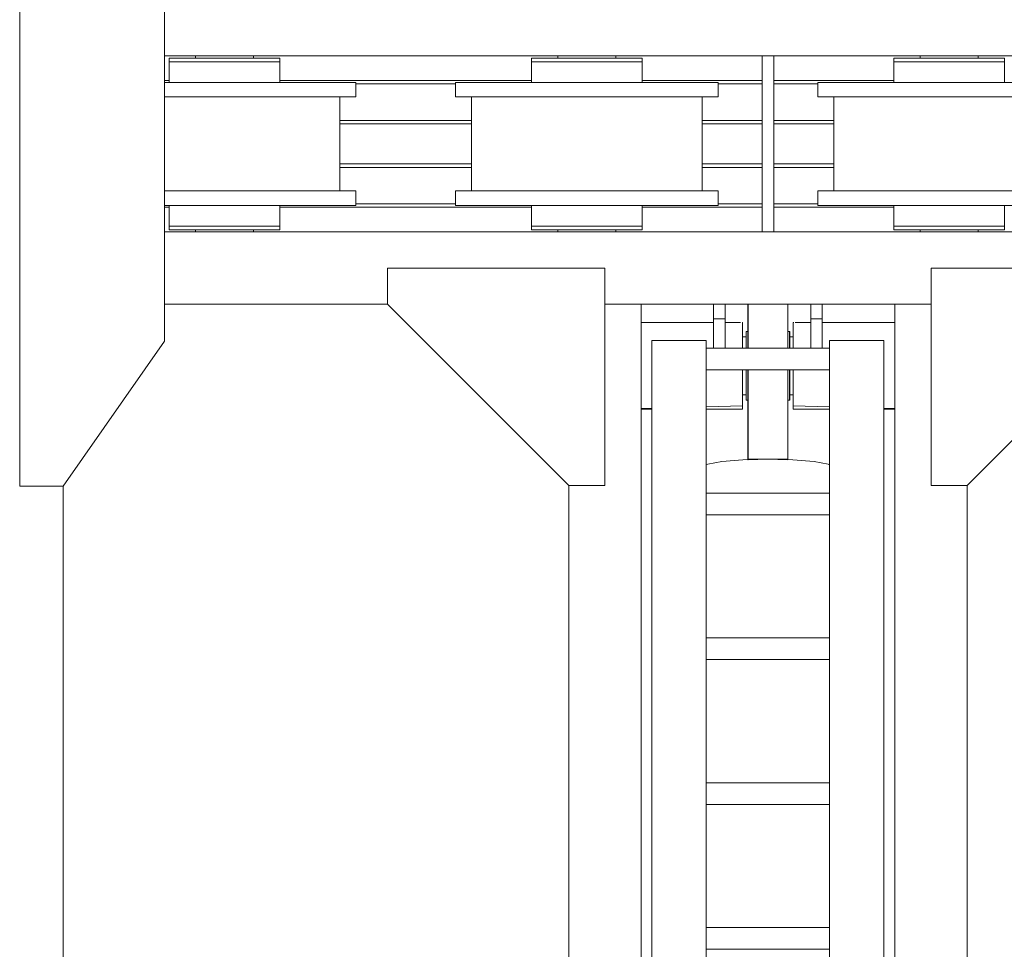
# Model space of a CAD drawing. Header units: millimetres. Extents: x 53746 to 116821, y -810352 to -765802.
# Tile 235 of 256: x 89131 to 90490, y -784573 to -783289. Entities that reach past the tile are written whole.
import ezdxf

# ---------------------------------------------------------------- set-up
doc = ezdxf.new("R2010")
doc.units = ezdxf.units.MM
doc.header["$MEASUREMENT"] = 0
for name, color, linetype, lineweight in [('Main Cradle', 7, 'Continuous', 0), ('Main Cradle Hydraulic Arm Support', 7, 'Continuous', 0), ('Main Cradle Rails', 7, 'Continuous', 0)]:
    doc.layers.add(name, color=color, linetype=linetype, lineweight=lineweight)

# ---------------------------------------------------------------- blocks, each defined once
blk = doc.blocks.new('*U92')
at = {"layer": 'Main Cradle', "color": 7, "linetype": 'Continuous', "lineweight": 0}
for p, q in [((-74.9, 1122.6), (-174.9, 1122.6)), ((59.1, 1122.6), (-58.9, 1122.6)), ((175.1, 1122.6), (75.1, 1122.6))]:
    blk.add_line(p, q, dxfattribs=at)
at = {"layer": 'Main Cradle Hydraulic Arm Support', "color": 7, "linetype": 'Continuous', "lineweight": 0}
for p, q in [((-174.9, -1172.6), (-174.9, 1122.6)), ((-74.9, 1102.6), (-74.9, 1122.6)), ((-58.9, 1122.6), (-74.9, 1122.6)), ((-58.9, 1122.6), (-58.9, 1102.6)), ((59.1, 1122.6), (59.1, 1102.6)), ((59.1, 1122.6), (75.1, 1122.6)), ((75.1, 1102.6), (75.1, 1122.6)), ((175.1, -1172.6), (175.1, 1122.6)), ((-74.9, 1061.9), (-74.9, 1102.6)), ((-74.9, 1102.6), (-58.9, 1102.6)), ((-58.9, 1102.6), (-58.9, 1061.9)), ((75.1, 1102.6), (59.1, 1102.6)), ((59.1, 1102.6), (59.1, 1061.9)), ((75.1, 1061.9), (75.1, 1102.6)), ((-74.9, 1097.6), (-174.9, 1097.6)), ((-37.7, 1097.6), (-58.9, 1097.6)), ((-35, 1097.6), (-35.5, 1097.6)), ((-35, 1097.6), (-35, 1093.1)), ((35, 1093.1), (35, 1097.6)), ((35, 1097.6), (35.9, 1097.6)), ((45.8, 1097.6), (59.1, 1097.6)), ((75.1, 1097.6), (175.1, 1097.6)), ((-30, 1077.6), (-35, 1077.6)), ((-35, 1077.6), (-30, 1077.6)), ((-27.5, 1085), (-30, 1085)), ((30, 1085), (27.5, 1085)), ((35, 1077.6), (30, 1077.6)), ((30, 1077.6), (35, 1077.6)), ((30, 1077.6), (35, 1077.6)), ((-160, -927.7), (-160, 1072.6)), ((-85, -927.7), (-85, 1072.6)), ((85.1, 1031.9), (85.1, 1061.9)), ((160.1, -927.7), (160.1, 1072.6)), ((85.1, 1031.9), (-85, 1031.9)), ((85.1, 1031.9), (85.1, -927.7)), ((-35, 997.7), (-30, 997.7)), ((-30, 997.7), (-35, 997.7)), ((-30, 997.7), (-35, 997.7)), ((-35, 997.7), (-30, 997.7)), ((-35, 997.6), (-30, 997.6)), ((30, 997.7), (35, 997.7)), ((35, 997.7), (30, 997.7)), ((30, 997.7), (35, 997.7)), ((30, 997.6), (35, 997.6)), ((-160, 979), (-174.9, 978.6)), ((-160, 982.2), (-160, 982.2)), ((-27.5, 990.3), (-30, 990.3)), ((30, 990.3), (27.5, 990.3)), ((160.1, 982.2), (160.1, 982.2)), ((-174.9, 977.6), (-160, 977.6)), ((85.1, 977.6), (37.6, 977.6)), ((175.1, 977.6), (160.1, 977.6)), ((27.5, 908.6), (-27.5, 908.6)), ((83.2, 901.9), (85.1, 900.7)), ((-274.9, 872.6), (-274.9, -28)), ((275.1, 872.6), (275.1, -28)), ((85.1, 861.9), (-85, 861.9)), ((-85, 831.9), (85.1, 831.9)), ((-85, 661.9), (85.1, 661.9)), ((85.1, 631.9), (-85, 631.9)), ((-85, 461.9), (85.1, 461.9)), ((85.1, 431.9), (-85, 431.9)), ((-85, 261.9), (85.1, 261.9)), ((85.1, 231.9), (-85, 231.9))]:
    blk.add_line(p, q, dxfattribs=at)
at = {"layer": 'Main Cradle Hydraulic Arm Support', "color": 7, "linetype": 'Continuous', "lineweight": 0, "flags": 128}
for points in [[(-524.9, 1172.6), (-224.9, 1172.6), (-224.9, 872.6), (-274.9, 872.6), (-524.9, 1122.6), (-524.9, 1172.6)], [(427.5, 1172.6), (225.1, 1172.6), (225.1, 872.6), (275.1, 872.6), (427.5, 1025.1)], [(-27.5, 1122.6), (-27.5, 1108.5), (-27.5, 1081.9), (-27.5, 1061.9)], [(27.5, 1122.6), (27.5, 1108.5), (27.5, 1081.9), (27.5, 1061.9)], [(-35, 1093.1), (-35, 1080.1), (-35, 1061.9)], [(35, 1061.9), (35, 1080.1), (35, 1093.1)], [(75.1, 1097.6), (75.1, 1097.6), (75.1, 1097.6)], [(-30, 1061.9), (-30, 1062.9), (-30, 1076.6), (-30, 1084.4), (-30, 1085), (-30, 1085)], [(30, 1061.9), (30, 1062.9), (30, 1076.6), (30, 1084.4), (30, 1085), (30, 1085)], [(-35, 1031.9), (-35, 1014.7), (-35, 995.2), (-35, 982.2), (-85, 980.9)], [(-30, 990.3), (-30, 996.8), (-30, 1009.6), (-30, 1026.6), (-30, 1031.9)], [(-27.5, 1031.9), (-27.5, 908.6), (-27.5, 908)], [(27.5, 1031.9), (27.5, 908.6), (27.5, 908)], [(30, 990.3), (30, 996.8), (30, 1009.6), (30, 1026.6), (30, 1031.9)], [(35.6, 977.6), (35, 977.6), (35, 982.2), (35, 995.2), (35, 1014.7), (35, 1031.9)], [(-85, 977.6), (-35, 977.6), (-35, 982.2), (-85, 980.9)], [(83.2, 901.9), (63.7, 905.4), (34.5, 907.8), (0, 908.6), (-34.4, 907.8), (-63.6, 905.4), (-83.1, 901.9), (-85, 900.7)], [(-27.5, 908), (0, 908.6), (27.5, 908)]]:
    blk.add_lwpolyline(points, dxfattribs=at)
blk = doc.blocks.new('*U57')
at = {"layer": 'Main Cradle', "color": 7, "linetype": 'Continuous', "lineweight": 0}
for p, q in [((4048.3, 4737.7), (4872.9, 4737.7)), ((4090.9, 4734.7), (4090.9, 4737.7)), ((4170.9, 4737.7), (4170.9, 4734.7)), ((4184.7, 4734.7), (4201.3, 4734.7)), ((4201.3, 4734.7), (4207.1, 4734.7)), ((4590.9, 4734.7), (4590.9, 4737.7)), ((4670.9, 4737.7), (4670.9, 4734.7)), ((4684.7, 4734.7), (4701.3, 4734.7)), ((4701.3, 4734.7), (4707.1, 4734.7)), ((4872.9, 4569.1), (4872.9, 4737.7)), ((4888.9, 4737.7), (5713.5, 4737.7)), ((5090.9, 4734.7), (5090.9, 4737.7)), ((5170.9, 4737.7), (5170.9, 4734.7)), ((5184.7, 4734.7), (5201.3, 4734.7)), ((5201.3, 4734.7), (5207.1, 4734.7)), ((4130.9, 4701.2), (4061.5, 4701.2)), ((4200.2, 4701.2), (4130.9, 4701.2)), ((4630.9, 4701.2), (4561.5, 4701.2)), ((4700.2, 4701.2), (4630.9, 4701.2)), ((5130.9, 4701.2), (5061.5, 4701.2)), ((5200.2, 4701.2), (5130.9, 4701.2)), ((4289.9, 4681.2), (4289.9, 4569.1)), ((4312.1, 4681.2), (4298.3, 4681.2)), ((4471.9, 4569.1), (4471.9, 4681.2)), ((4789.9, 4681.2), (4789.9, 4569.1)), ((4812.1, 4681.2), (4798.3, 4681.2)), ((4971.9, 4569.1), (4971.9, 4681.2)), ((4289.9, 4569.1), (4289.9, 4551.2)), ((4471.9, 4551.2), (4471.9, 4569.1)), ((4789.9, 4569.1), (4789.9, 4551.2)), ((4872.9, 4494.7), (4872.9, 4569.1)), ((4888.9, 4569.1), (4888.9, 4494.7)), ((4971.9, 4551.2), (4971.9, 4569.1)), ((4191.7, 4551.2), (4130.9, 4551.2)), ((4200.2, 4551.2), (4191.7, 4551.2)), ((4691.7, 4551.2), (4630.9, 4551.2)), ((4700.2, 4551.2), (4691.7, 4551.2)), ((5191.7, 4551.2), (5130.9, 4551.2)), ((5200.2, 4551.2), (5191.7, 4551.2)), ((4201.3, 4531.2), (4207.1, 4531.2)), ((4312.1, 4531.2), (4298.3, 4531.2)), ((4701.3, 4531.2), (4707.1, 4531.2)), ((4812.1, 4531.2), (4798.3, 4531.2)), ((5201.3, 4531.2), (5207.1, 4531.2)), ((4090.9, 4494.7), (4090.9, 4497.7)), ((4093.4, 4497.7), (4093.9, 4497.7)), ((4101.7, 4502.7), (4130.9, 4502.7)), ((4159.1, 4497.7), (4159.2, 4497.7)), ((4159.2, 4497.7), (4159.4, 4497.7)), ((4159.4, 4497.7), (4160, 4497.7)), ((4160, 4497.7), (4166.3, 4497.7)), ((4166.3, 4497.7), (4167.8, 4497.7)), ((4167.8, 4497.7), (4170.9, 4497.7)), ((4170.9, 4497.7), (4170.9, 4494.7)), ((4184.7, 4502.7), (4201.3, 4502.7)), ((4201.3, 4502.7), (4207.1, 4502.7)), ((4590.9, 4494.7), (4590.9, 4497.7)), ((4601.7, 4502.7), (4630.9, 4502.7)), ((4667.8, 4497.7), (4670.9, 4497.7)), ((4670.9, 4497.7), (4670.9, 4494.7)), ((4684.7, 4502.7), (4701.3, 4502.7)), ((4701.3, 4502.7), (4707.1, 4502.7)), ((5090.9, 4494.7), (5090.9, 4497.7)), ((5093.4, 4497.7), (5093.9, 4497.7)), ((5101.7, 4502.7), (5130.9, 4502.7)), ((5159.1, 4497.7), (5159.2, 4497.7)), ((5159.2, 4497.7), (5159.4, 4497.7)), ((5159.4, 4497.7), (5160, 4497.7)), ((5160, 4497.7), (5166.3, 4497.7)), ((5166.3, 4497.7), (5167.8, 4497.7)), ((5167.8, 4497.7), (5170.9, 4497.7)), ((5170.9, 4497.7), (5170.9, 4494.7)), ((5184.7, 4502.7), (5201.3, 4502.7)), ((5201.3, 4502.7), (5207.1, 4502.7)), ((4048.3, 4494.7), (4872.9, 4494.7)), ((4888.9, 4494.7), (5713.5, 4494.7)), ((4048.3, 4394.7), (4355.9, 4394.7)), ((4655.9, 4394.7), (5105.9, 4394.7)), ((5055.9, 4394.7), (5055.9, 4394.7)), ((3908.3, 2944.1), (3908.3, 4143.7))]:
    blk.add_line(p, q, dxfattribs=at)
at = {"layer": 'Main Cradle', "color": 7, "linetype": 'Continuous', "lineweight": 0, "flags": 128}
for points in [[(4048.3, 4569.1), (4048.3, 4888.7), (3908.3, 5088.7), (3848.3, 5088.7), (3848.3, 4569.1)], [(4054.7, 4734.7), (4054.7, 4734.7), (4054.7, 4729.7), (4054.7, 4729.7)], [(4054.7, 4734.7), (4060.5, 4734.7), (4077, 4734.7), (4101.7, 4734.7), (4130.9, 4734.7), (4160, 4734.7), (4184.7, 4734.7)], [(4054.7, 4729.7), (4054.7, 4729.7), (4054.7, 4701.2)], [(4054.7, 4729.7), (4060.5, 4729.7), (4077, 4729.7), (4077, 4729.7)], [(4060.5, 4729.7), (4060.5, 4729.7), (4077, 4729.7)], [(4077, 4729.7), (4101.7, 4729.7), (4130.9, 4729.7), (4130.9, 4729.7)], [(4130.9, 4729.7), (4130.9, 4729.7), (4160, 4729.7)], [(4160, 4729.7), (4160, 4729.7), (4184.7, 4729.7), (4201.3, 4729.7), (4207.1, 4729.7), (4207.1, 4734.7)], [(4207.1, 4701.2), (4207.1, 4729.7), (4207.1, 4729.7)], [(4554.7, 4734.7), (4554.7, 4734.7), (4554.7, 4729.7), (4554.7, 4729.7)], [(4554.7, 4734.7), (4560.5, 4734.7), (4577, 4734.7), (4601.7, 4734.7), (4630.9, 4734.7), (4660, 4734.7), (4684.7, 4734.7)], [(4554.7, 4729.7), (4554.7, 4729.7), (4554.7, 4701.2)], [(4554.7, 4729.7), (4560.5, 4729.7), (4577, 4729.7), (4601.7, 4729.7), (4630.9, 4729.7), (4630.9, 4729.7)], [(4560.5, 4729.7), (4560.5, 4729.7), (4577, 4729.7)], [(4630.9, 4729.7), (4630.9, 4729.7), (4660, 4729.7), (4684.7, 4729.7), (4701.3, 4729.7), (4707.1, 4729.7), (4707.1, 4734.7)], [(4707.1, 4701.2), (4707.1, 4729.7), (4707.1, 4729.7)], [(4872.9, 4737.7), (4888.9, 4737.7), (4888.9, 4569.1)], [(5054.7, 4734.7), (5054.7, 4734.7), (5054.7, 4729.7), (5054.7, 4729.7)], [(5054.7, 4734.7), (5060.5, 4734.7), (5077, 4734.7), (5101.7, 4734.7), (5130.9, 4734.7), (5160, 4734.7), (5184.7, 4734.7)], [(5054.7, 4729.7), (5054.7, 4729.7), (5054.7, 4701.2)], [(5054.7, 4729.7), (5060.5, 4729.7), (5077, 4729.7), (5077, 4729.7)], [(5060.5, 4729.7), (5060.5, 4729.7), (5077, 4729.7)], [(5077, 4729.7), (5101.7, 4729.7), (5130.9, 4729.7), (5130.9, 4729.7)], [(5130.9, 4729.7), (5130.9, 4729.7), (5160, 4729.7)], [(5160, 4729.7), (5160, 4729.7), (5184.7, 4729.7), (5201.3, 4729.7), (5207.1, 4729.7), (5207.1, 4734.7)], [(5207.1, 4701.2), (5207.1, 4729.7), (5207.1, 4729.7)], [(4061.5, 4701.2), (4061.5, 4701.2), (4048.3, 4701.2)], [(4312.1, 4701.2), (4298.3, 4701.2), (4259, 4701.2), (4200.2, 4701.2)], [(4312.1, 4701.2), (4312.1, 4701.2), (4312.1, 4681.2)], [(4570, 4681.2), (4561.5, 4681.2), (4502.7, 4681.2), (4463.4, 4681.2), (4449.7, 4681.2), (4449.7, 4701.2), (4449.7, 4701.2)], [(4561.5, 4701.2), (4561.5, 4701.2), (4502.7, 4701.2), (4463.4, 4701.2), (4449.7, 4701.2)], [(4812.1, 4701.2), (4798.3, 4701.2), (4759, 4701.2), (4700.2, 4701.2)], [(4812.1, 4701.2), (4812.1, 4701.2), (4812.1, 4681.2)], [(5191.7, 4681.2), (5130.9, 4681.2), (5061.5, 4681.2), (5002.7, 4681.2), (4963.4, 4681.2), (4949.7, 4681.2), (4949.7, 4701.2), (4949.7, 4701.2)], [(5061.5, 4701.2), (5061.5, 4701.2), (5002.7, 4701.2), (4963.4, 4701.2), (4949.7, 4701.2)], [(5312.1, 4701.2), (5298.3, 4701.2), (5259, 4701.2), (5200.2, 4701.2)], [(4191.7, 4681.2), (4130.9, 4681.2), (4061.5, 4681.2), (4048.3, 4681.2)], [(4298.3, 4681.2), (4259, 4681.2), (4200.2, 4681.2), (4191.7, 4681.2)], [(4691.7, 4681.2), (4630.9, 4681.2), (4570, 4681.2)], [(4798.3, 4681.2), (4759, 4681.2), (4700.2, 4681.2), (4691.7, 4681.2)], [(5298.3, 4681.2), (5259, 4681.2), (5200.2, 4681.2), (5191.7, 4681.2)], [(3848.3, 4569.1), (3848.3, 4143.7), (3908.3, 4143.7)], [(3908.3, 4143.7), (4048.3, 4343.7), (4048.3, 4569.1)], [(4888.9, 4569.1), (4888.9, 4494.7), (4872.9, 4494.7), (4872.9, 4569.1)], [(4130.9, 4551.2), (4061.5, 4551.2), (4048.3, 4551.2)], [(4312.1, 4551.2), (4298.3, 4551.2), (4259, 4551.2), (4200.2, 4551.2)], [(4312.1, 4551.2), (4312.1, 4551.2), (4312.1, 4531.2)], [(4798.3, 4531.2), (4759, 4531.2), (4700.2, 4531.2), (4630.9, 4531.2), (4561.5, 4531.2), (4502.7, 4531.2), (4463.4, 4531.2), (4449.7, 4531.2), (4449.7, 4551.2), (4449.7, 4551.2)], [(4630.9, 4551.2), (4561.5, 4551.2), (4502.7, 4551.2), (4463.4, 4551.2), (4449.7, 4551.2)], [(4812.1, 4551.2), (4798.3, 4551.2), (4759, 4551.2), (4700.2, 4551.2)], [(4812.1, 4551.2), (4812.1, 4551.2), (4812.1, 4531.2)], [(5298.3, 4531.2), (5259, 4531.2), (5200.2, 4531.2), (5130.9, 4531.2), (5061.5, 4531.2), (5002.7, 4531.2), (4963.4, 4531.2), (4949.7, 4531.2), (4949.7, 4551.2), (4949.7, 4551.2)], [(5130.9, 4551.2), (5061.5, 4551.2), (5002.7, 4551.2), (4963.4, 4551.2), (4949.7, 4551.2)], [(5312.1, 4551.2), (5298.3, 4551.2), (5259, 4551.2), (5200.2, 4551.2)], [(4298.3, 4531.2), (4259, 4531.2), (4200.2, 4531.2), (4130.9, 4531.2), (4061.5, 4531.2), (4048.3, 4531.2)], [(4054.7, 4531.2), (4054.7, 4502.7), (4060.5, 4502.7), (4077, 4502.7), (4077, 4502.7)], [(4060.5, 4531.2), (4060.5, 4531.2), (4059.7, 4531.2), (4054.7, 4531.2), (4054.7, 4531.2), (4054.7, 4531.2)], [(4207.1, 4502.7), (4207.1, 4502.7), (4207.1, 4531.2)], [(4554.7, 4531.2), (4554.7, 4502.7), (4560.5, 4502.7), (4577, 4502.7), (4577, 4502.7)], [(4560.5, 4531.2), (4560.5, 4531.2), (4559.7, 4531.2), (4554.7, 4531.2), (4554.7, 4531.2), (4554.7, 4531.2)], [(4707.1, 4502.7), (4707.1, 4502.7), (4707.1, 4531.2)], [(5054.7, 4531.2), (5054.7, 4502.7), (5060.5, 4502.7), (5077, 4502.7), (5077, 4502.7)], [(5054.7, 4531.2), (5054.7, 4531.2), (5054.7, 4531.2), (5059.7, 4531.2), (5060.5, 4531.2), (5060.5, 4531.2)], [(5207.1, 4502.7), (5207.1, 4502.7), (5207.1, 4531.2)], [(4054.7, 4502.7), (4054.7, 4502.7), (4054.7, 4497.7), (4060.5, 4497.7), (4077, 4497.7), (4101.7, 4497.7), (4130.9, 4497.7), (4160, 4497.7), (4184.7, 4497.7), (4201.3, 4497.7), (4207.1, 4497.7), (4207.1, 4502.7)], [(4060.5, 4502.7), (4060.5, 4502.7), (4077, 4502.7)], [(4077, 4502.7), (4101.7, 4502.7), (4101.7, 4502.7)], [(4090.9, 4497.7), (4090.9, 4497.7), (4093.4, 4497.7)], [(4101.7, 4502.7), (4101.7, 4502.7), (4130.9, 4502.7)], [(4130.9, 4502.7), (4130.9, 4502.7), (4160, 4502.7), (4184.7, 4502.7)], [(4554.7, 4502.7), (4554.7, 4502.7), (4554.7, 4497.7), (4560.5, 4497.7), (4577, 4497.7), (4601.7, 4497.7), (4630.9, 4497.7), (4660, 4497.7), (4684.7, 4497.7), (4701.3, 4497.7), (4707.1, 4497.7), (4707.1, 4502.7)], [(4560.5, 4502.7), (4560.5, 4502.7), (4577, 4502.7)], [(4577, 4502.7), (4601.7, 4502.7), (4601.7, 4502.7)], [(4593.9, 4497.7), (4593.9, 4497.7), (4593.4, 4497.7), (4590.9, 4497.7), (4590.9, 4497.7), (4590.9, 4497.7)], [(4601.7, 4502.7), (4601.7, 4502.7), (4630.9, 4502.7)], [(4630.9, 4502.7), (4630.9, 4502.7), (4660, 4502.7), (4684.7, 4502.7)], [(4660, 4497.7), (4659.4, 4497.7), (4659.2, 4497.7), (4659.1, 4497.7)], [(4667.8, 4497.7), (4666.3, 4497.7), (4660, 4497.7)], [(5054.7, 4502.7), (5054.7, 4502.7), (5054.7, 4497.7), (5060.5, 4497.7), (5077, 4497.7), (5101.7, 4497.7), (5130.9, 4497.7), (5160, 4497.7), (5184.7, 4497.7), (5201.3, 4497.7), (5207.1, 4497.7), (5207.1, 4502.7)], [(5060.5, 4502.7), (5060.5, 4502.7), (5077, 4502.7)], [(5077, 4502.7), (5101.7, 4502.7), (5101.7, 4502.7)], [(5090.9, 4497.7), (5090.9, 4497.7), (5093.4, 4497.7)], [(5101.7, 4502.7), (5101.7, 4502.7), (5130.9, 4502.7)], [(5130.9, 4502.7), (5130.9, 4502.7), (5160, 4502.7), (5184.7, 4502.7)]]:
    blk.add_lwpolyline(points, dxfattribs=at)
at = {"layer": 'Main Cradle Hydraulic Arm Support', "color": 7, "linetype": 'Continuous', "lineweight": 0}
for p, q in [((4705.9, 2099.5), (4705.9, 4394.7)), ((4705.9, 4369.7), (4705.9, 4394.7)), ((4705.9, 4394.7), (4705.9, 4394.7)), ((4805.9, 4374.7), (4805.9, 4394.7)), ((4805.9, 4374.7), (4805.9, 4394.7)), ((4805.9, 4394.7), (4805.9, 4394.7)), ((4821.9, 4394.7), (4821.9, 4374.7)), ((4821.9, 4394.7), (4821.9, 4374.7)), ((4939.9, 4394.7), (4939.9, 4374.7)), ((4939.9, 4394.7), (4939.9, 4374.7)), ((4955.9, 4374.7), (4955.9, 4394.7)), ((4955.9, 4374.7), (4955.9, 4394.7)), ((5055.9, 2099.5), (5055.9, 4394.7)), ((5055.9, 4369.7), (5055.9, 4394.7)), ((4705.9, 4369.7), (4805.9, 4369.7)), ((4805.9, 4369.7), (4805.9, 4374.7)), ((4805.9, 4334), (4805.9, 4374.7)), ((4805.9, 4374.7), (4821.9, 4374.7)), ((4805.9, 4366.2), (4805.9, 4369.7)), ((4805.9, 4366.2), (4805.9, 4366.2)), ((4821.9, 4374.7), (4821.9, 4369.7)), ((4821.9, 4374.7), (4821.9, 4334)), ((4821.9, 4369.7), (4835.1, 4369.7)), ((4821.9, 4369.7), (4821.9, 4365.8)), ((4821.9, 4365.8), (4821.9, 4365.8)), ((4845.1, 4369.7), (4845.9, 4369.7)), ((4845.9, 4365.2), (4845.9, 4369.7)), ((4845.9, 4369.7), (4845.9, 4365.2)), ((4845.9, 4365.2), (4845.9, 4352.2)), ((4915.9, 4369.7), (4915.9, 4365.2)), ((4916.4, 4369.7), (4915.9, 4369.7)), ((4915.9, 4365.2), (4915.9, 4369.7)), ((4915.9, 4352.2), (4915.9, 4365.2)), ((4939.9, 4369.7), (4918.6, 4369.7)), ((4939.9, 4374.7), (4939.9, 4369.7)), ((4955.9, 4374.7), (4939.9, 4374.7)), ((4939.9, 4374.7), (4939.9, 4334)), ((4939.9, 4369.7), (4939.9, 4369.7)), ((4939.9, 4369.7), (4939.9, 4365.8)), ((4939.9, 4365.8), (4939.9, 4365.8)), ((4939.9, 4365.8), (4939.9, 4365.8)), ((4939.9, 4365.8), (4939.9, 4365.8)), ((4939.9, 4365.8), (4939.9, 4365.8)), ((4939.9, 4365.8), (4939.9, 4365.7)), ((4939.9, 4365.8), (4939.9, 4365.8)), ((4939.9, 4365.8), (4939.9, 4365.8)), ((4939.9, 4365.7), (4939.9, 4365.7)), ((4939.9, 4365.2), (4939.9, 4365.7)), ((4955.9, 4369.7), (4955.9, 4374.7)), ((4955.9, 4334), (4955.9, 4374.7)), ((5055.9, 4369.7), (4955.9, 4369.7)), ((4955.9, 4369.7), (4955.9, 4369.7)), ((4955.9, 4366.2), (4955.9, 4369.7)), ((4955.9, 4366.2), (4955.9, 4366.2)), ((4955.9, 4366.2), (4955.9, 4366.2)), ((4955.9, 4366.2), (4955.9, 4366.2)), ((4955.9, 4366.2), (4955.9, 4366.2)), ((4955.9, 4366.2), (4955.9, 4366.2)), ((4955.9, 4366.1), (4955.9, 4366.2)), ((4955.9, 4366.2), (4955.9, 4366.2)), ((4955.9, 4366.1), (4955.9, 4366.1)), ((4955.9, 4366.1), (4955.9, 4366.1)), ((5055.9, 4369.7), (5055.9, 4369.7)), ((5055.9, 4368.7), (5055.9, 4368.7)), ((5055.9, 4368.7), (5055.9, 4368.6)), ((5055.9, 4368.7), (5055.9, 4368.7)), ((5055.9, 4368.7), (5055.9, 4368.7)), ((5055.9, 4368.6), (5055.9, 4368.5)), ((5055.9, 4368.6), (5055.9, 4368.6)), ((5055.9, 4368.6), (5055.9, 4368.6)), ((5055.9, 4368.6), (5055.9, 4368.6)), ((5055.9, 4368.5), (5055.9, 4368.5)), ((4845.9, 4352.2), (4845.9, 4349.7)), ((4845.9, 4349.7), (4845.9, 4349.7)), ((4850.9, 4349.7), (4845.9, 4349.7)), ((4845.9, 4349.7), (4850.9, 4349.7)), ((4850.9, 4349.7), (4845.9, 4349.7)), ((4845.9, 4349.7), (4845.9, 4349.7)), ((4850.9, 4357.1), (4853.4, 4357.1)), ((4850.9, 4349.7), (4850.9, 4349.6)), ((4850.9, 4349.7), (4850.9, 4349.7)), ((4850.9, 4349.7), (4850.9, 4349.7)), ((4850.9, 4349.7), (4850.9, 4349.7)), ((4850.9, 4349.7), (4850.9, 4349.7)), ((4850.9, 4349.7), (4850.9, 4349.7)), ((4850.9, 4349.7), (4850.9, 4349.7)), ((4850.9, 4349.7), (4850.9, 4349.7)), ((4850.9, 4349.6), (4850.9, 4349.6)), ((4850.9, 4349.6), (4850.9, 4349.5)), ((4850.9, 4349.6), (4850.9, 4349.6)), ((4850.9, 4349.6), (4850.9, 4349.6)), ((4850.9, 4349.6), (4850.9, 4349.6)), ((4850.9, 4349.5), (4850.9, 4349.5)), ((4850.9, 4349.5), (4850.9, 4349.5)), ((4850.9, 4349.5), (4850.9, 4349.4)), ((4850.9, 4349.5), (4850.9, 4349.5)), ((4850.9, 4349.5), (4850.9, 4349.5)), ((4850.9, 4349.5), (4850.9, 4349.5)), ((4850.9, 4349.4), (4850.9, 4349.4)), ((4850.9, 4349.4), (4850.9, 4348.7)), ((4850.9, 4348.7), (4850.9, 4348.7)), ((4850.9, 4347.8), (4850.9, 4348.7)), ((4853.4, 4357.4), (4853.4, 4356.8)), ((4853.4, 4357.1), (4853.4, 4357.4)), ((4853.4, 4356.5), (4853.4, 4356.8)), ((4908.4, 4357.4), (4908.4, 4356.8)), ((4908.4, 4357.1), (4908.4, 4357.4)), ((4908.4, 4357.1), (4910.9, 4357.1)), ((4908.4, 4356.8), (4908.4, 4356.5)), ((4915.9, 4349.7), (4910.9, 4349.7)), ((4915.9, 4349.7), (4910.9, 4349.7)), ((4910.9, 4349.7), (4910.9, 4349.7)), ((4910.9, 4349.6), (4910.9, 4349.7)), ((4910.9, 4349.7), (4910.9, 4349.7)), ((4910.9, 4349.7), (4910.9, 4349.7)), ((4910.9, 4349.7), (4910.9, 4349.7)), ((4910.9, 4349.7), (4910.9, 4349.7)), ((4910.9, 4349.7), (4910.9, 4349.7)), ((4910.9, 4349.7), (4910.9, 4349.7)), ((4910.9, 4349.7), (4910.9, 4349.7)), ((4910.9, 4349.5), (4910.9, 4349.6)), ((4910.9, 4349.6), (4910.9, 4349.6)), ((4910.9, 4349.6), (4910.9, 4349.6)), ((4910.9, 4349.6), (4910.9, 4349.6)), ((4910.9, 4349.6), (4910.9, 4349.6)), ((4910.9, 4349.6), (4910.9, 4349.6)), ((4910.9, 4349.4), (4910.9, 4349.5)), ((4910.9, 4349.5), (4910.9, 4349.5)), ((4910.9, 4349.5), (4910.9, 4349.5)), ((4910.9, 4349.5), (4910.9, 4349.5)), ((4910.9, 4349.4), (4910.9, 4349.4)), ((4910.9, 4348.7), (4910.9, 4349.4)), ((4910.9, 4348.7), (4910.9, 4348.7)), ((4910.9, 4347.8), (4910.9, 4348.7)), ((4915.9, 4349.7), (4915.9, 4352.2)), ((4915.9, 4349.7), (4915.9, 4349.7)), ((4915.9, 4349.7), (4915.9, 4349.7)), ((4915.9, 4349.7), (4915.9, 4349.7)), ((4915.9, 4349.7), (4915.9, 4349.7)), ((4915.9, 4349.7), (4915.9, 4349.7)), ((4915.9, 4349.7), (4915.9, 4349.7)), ((4915.9, 4349.7), (4915.9, 4349.7)), ((4915.9, 4349.7), (4915.9, 4349.7)), ((4915.9, 4349.7), (4915.9, 4349.6)), ((4915.9, 4349.7), (4915.9, 4349.7)), ((4915.9, 4349.7), (4915.9, 4349.7)), ((4915.9, 4349.7), (4915.9, 4349.7)), ((4915.9, 4349.6), (4915.9, 4349.6)), ((4915.9, 4349.6), (4915.9, 4349.6)), ((4915.9, 4349.6), (4915.9, 4349.6)), ((4915.9, 4349.6), (4915.9, 4349.6)), ((4915.9, 4349.6), (4915.9, 4349.6)), ((4915.9, 4349.6), (4915.9, 4349.5)), ((4915.9, 4349.5), (4915.9, 4349.4)), ((4915.9, 4349.5), (4915.9, 4349.5)), ((4915.9, 4349.5), (4915.9, 4349.5)), ((4915.9, 4349.4), (4915.9, 4349.4)), ((4915.9, 4349.4), (4915.9, 4347.9)), ((4720.8, 4344.7), (4720.8, 2345.2)), ((4720.8, 2344.4), (4720.8, 4344.7)), ((4720.8, 4344.7), (4795.8, 4344.7)), ((4795.8, 4334), (4795.8, 4344.7)), ((4795.8, 4344.7), (4795.8, 2344.4)), ((4845.9, 4346.7), (4845.9, 4346.7)), ((4850.9, 4347.8), (4850.9, 4346.7)), ((4850.9, 4346.7), (4850.9, 4344.1)), ((4850.9, 4339.8), (4850.9, 4338)), ((4850.9, 4338), (4850.9, 4334.2)), ((4910.9, 4346.7), (4910.9, 4347.8)), ((4910.9, 4344.1), (4910.9, 4346.7)), ((4910.9, 4338), (4910.9, 4339.8)), ((4910.9, 4334.2), (4910.9, 4338)), ((4915.9, 4347.9), (4915.9, 4347.9)), ((4915.9, 4347.9), (4915.9, 4346.7)), ((4915.9, 4346.7), (4915.9, 4341.7)), ((4915.9, 4341.7), (4915.9, 4338)), ((4915.9, 4338), (4915.9, 4334)), ((5040.9, 4344.7), (4965.9, 4344.7)), ((4965.9, 4344.7), (4965.9, 4334)), ((4965.9, 2344.4), (4965.9, 4344.7)), ((5040.9, 2345.2), (5040.9, 4344.7)), ((5040.9, 2344.4), (5040.9, 4344.7)), ((4965.9, 4334), (4795.8, 4334)), ((4795.8, 4304), (4795.8, 4334)), ((4850.9, 4334), (4850.9, 4334.2)), ((4853.4, 4334.1), (4853.4, 4334)), ((4908.4, 4334.1), (4908.4, 4334)), ((4910.9, 4334), (4910.9, 4334.2)), ((4965.9, 4334), (4965.9, 4304)), ((4795.8, 4304), (4965.9, 4304)), ((4795.8, 4304), (4795.8, 4291.6)), ((4850.9, 4297.6), (4850.9, 4294.4)), ((4850.9, 4294.4), (4850.9, 4290.6)), ((4910.9, 4294.4), (4910.9, 4297.6)), ((4910.9, 4290.6), (4910.9, 4294.4)), ((4915.9, 4304), (4915.9, 4301)), ((4915.9, 4301), (4915.9, 4294.4)), ((4915.9, 4294.4), (4915.9, 4287)), ((4965.9, 4304), (4965.9, 4291.6)), ((4795.8, 4288.9), (4795.8, 4291.6)), ((4850.9, 4284.1), (4850.9, 4281.5)), ((4850.9, 4281.5), (4850.9, 4278.9)), ((4910.9, 4281.5), (4910.9, 4284.1)), ((4910.9, 4278.9), (4910.9, 4281.5)), ((4915.9, 4287), (4915.9, 4286.8)), ((4915.9, 4286.8), (4915.9, 4281.5)), ((4915.9, 4281.5), (4915.9, 4276.5)), ((4965.9, 4288.9), (4965.9, 4291.6)), ((4845.9, 4269.8), (4850.9, 4269.8)), ((4850.9, 4269.8), (4845.9, 4269.8)), ((4850.9, 4269.8), (4845.9, 4269.8)), ((4845.9, 4269.7), (4845.9, 4267.3)), ((4845.9, 4269.7), (4845.9, 4269.7)), ((4845.9, 4269.7), (4850.9, 4269.7)), ((4845.9, 4269.7), (4845.9, 4269.7)), ((4845.9, 4267.3), (4845.9, 4254.3)), ((4850.9, 4274.6), (4850.9, 4272.8)), ((4850.9, 4272.8), (4850.9, 4271.5)), ((4850.9, 4271.5), (4850.9, 4270.8)), ((4850.9, 4270.3), (4850.9, 4270.1)), ((4850.9, 4270.1), (4850.9, 4270.1)), ((4850.9, 4270.1), (4850.9, 4270)), ((4850.9, 4270), (4850.9, 4269.9)), ((4850.9, 4270), (4850.9, 4270)), ((4850.9, 4270), (4850.9, 4270)), ((4850.9, 4270), (4850.9, 4270)), ((4850.9, 4269.9), (4850.9, 4269.9)), ((4850.9, 4269.9), (4850.9, 4269.8)), ((4850.9, 4269.9), (4850.9, 4269.9)), ((4850.9, 4269.9), (4850.9, 4269.9)), ((4850.9, 4269.9), (4850.9, 4269.9)), ((4850.9, 4269.9), (4850.9, 4269.9)), ((4850.9, 4269.9), (4850.9, 4269.9)), ((4850.9, 4269.8), (4850.9, 4269.8)), ((4850.9, 4269.8), (4850.9, 4269.8)), ((4850.9, 4269.8), (4850.9, 4269.8)), ((4850.9, 4269.8), (4850.9, 4269.8)), ((4850.9, 4269.8), (4850.9, 4269.8)), ((4850.9, 4269.8), (4850.9, 4269.7)), ((4850.9, 4269.8), (4850.9, 4269.8)), ((4850.9, 4263), (4850.9, 4269.7)), ((4850.9, 4269.7), (4850.9, 4269.7)), ((4850.9, 4269.7), (4850.9, 4269.7)), ((4910.9, 4272.8), (4910.9, 4274.6)), ((4910.9, 4271.2), (4910.9, 4272.8)), ((4910.9, 4270.8), (4910.9, 4271.2)), ((4910.9, 4270.1), (4910.9, 4270.3)), ((4910.9, 4270.1), (4910.9, 4270.1)), ((4910.9, 4270), (4910.9, 4270.1)), ((4910.9, 4269.9), (4910.9, 4270)), ((4910.9, 4270), (4910.9, 4270)), ((4910.9, 4270), (4910.9, 4270)), ((4910.9, 4270), (4910.9, 4270)), ((4910.9, 4270), (4910.9, 4270)), ((4910.9, 4269.8), (4910.9, 4269.9)), ((4910.9, 4269.9), (4910.9, 4269.9)), ((4910.9, 4269.9), (4910.9, 4269.9)), ((4910.9, 4269.9), (4910.9, 4269.9)), ((4910.9, 4269.9), (4910.9, 4269.9)), ((4910.9, 4269.9), (4910.9, 4269.9)), ((4910.9, 4269.9), (4910.9, 4269.9)), ((4910.9, 4269.8), (4915.9, 4269.8)), ((4910.9, 4269.8), (4915.9, 4269.8)), ((4915.9, 4269.8), (4910.9, 4269.8)), ((4915.9, 4269.8), (4910.9, 4269.8)), ((4910.9, 4269.8), (4910.9, 4269.8)), ((4910.9, 4269.8), (4910.9, 4269.8)), ((4910.9, 4269.8), (4910.9, 4269.8)), ((4910.9, 4269.8), (4910.9, 4269.8)), ((4910.9, 4269.7), (4910.9, 4269.8)), ((4910.9, 4269.8), (4910.9, 4269.8)), ((4910.9, 4269.7), (4915.9, 4269.7)), ((4910.9, 4263), (4910.9, 4269.7)), ((4910.9, 4269.7), (4910.9, 4269.7)), ((4910.9, 4269.7), (4910.9, 4269.7)), ((4915.9, 4276.5), (4915.9, 4272.8)), ((4915.9, 4272.8), (4915.9, 4271.2)), ((4915.9, 4271.2), (4915.9, 4270.1)), ((4915.9, 4270.1), (4915.9, 4270.1)), ((4915.9, 4270.1), (4915.9, 4270)), ((4915.9, 4270), (4915.9, 4269.9)), ((4915.9, 4270), (4915.9, 4270)), ((4915.9, 4270), (4915.9, 4270)), ((4915.9, 4270), (4915.9, 4270)), ((4915.9, 4270), (4915.9, 4270)), ((4915.9, 4269.9), (4915.9, 4269.8)), ((4915.9, 4269.9), (4915.9, 4269.9)), ((4915.9, 4269.9), (4915.9, 4269.9)), ((4915.9, 4269.9), (4915.9, 4269.9)), ((4915.9, 4269.9), (4915.9, 4269.9)), ((4915.9, 4269.9), (4915.9, 4269.9)), ((4915.9, 4269.9), (4915.9, 4269.9)), ((4915.9, 4269.8), (4915.9, 4269.8)), ((4915.9, 4269.8), (4915.9, 4269.8)), ((4915.9, 4269.8), (4915.9, 4269.8)), ((4915.9, 4269.8), (4915.9, 4269.8)), ((4915.9, 4269.8), (4915.9, 4269.7)), ((4915.9, 4269.8), (4915.9, 4269.8)), ((4915.9, 4267.3), (4915.9, 4269.7)), ((4915.9, 4269.7), (4915.9, 4269.7)), ((4915.9, 4269.7), (4915.9, 4269.7)), ((4915.9, 4269.7), (4915.9, 4269.7)), ((4915.9, 4254.3), (4915.9, 4267.3)), ((4720.8, 4254.3), (4720.8, 2397.2)), ((4720.8, 4254.3), (4720.8, 4254.3)), ((4720.8, 4254.3), (4720.8, 4254.3)), ((4795.8, 4253.2), (4795.8, 4253.9)), ((4795.8, 4253.2), (4795.8, 4172.8)), ((4845.9, 4254.3), (4845.9, 4249.7)), ((4850.9, 4262.4), (4853.4, 4262.4)), ((4853.4, 4262.4), (4853.4, 4180.1)), ((4908.4, 4262.4), (4908.4, 4180.1)), ((4908.4, 4262.4), (4910.9, 4262.4)), ((4915.9, 4249.7), (4915.9, 4254.3)), ((4965.9, 4253.2), (4965.9, 4253.9)), ((4965.9, 4172.8), (4965.9, 4253.2)), ((5040.9, 4254.3), (5040.9, 2397.2)), ((5040.9, 4253.2), (5040.9, 4254.3)), ((5040.9, 4254.3), (5040.9, 4254.3)), ((5040.9, 2436), (5040.9, 4253.2)), ((4705.9, 4249.7), (4720.8, 4249.7)), ((4705.9, 2253.3), (4705.9, 4249.7)), ((4720.8, 4251.6), (4720.8, 2398)), ((4795.8, 4249.7), (4843.3, 4249.7)), ((5040.9, 4251.1), (5055.9, 4250.7)), ((5055.9, 4249.7), (5040.9, 4249.7)), ((5055.9, 2253.3), (5055.9, 4249.7)), ((4797.7, 4174), (4795.8, 4172.8)), ((4853.4, 4180.7), (4908.4, 4180.7)), ((4605.9, 4144.7), (4605.9, 3244.1)), ((4605.9, 4144.7), (4605.9, 2343.5)), ((4605.9, 4144.7), (4605.9, 3244.2)), ((4605.9, 3244.2), (4605.9, 4144.7)), ((5155.9, 4144.7), (5155.9, 3244.1)), ((5155.9, 4144.7), (5155.9, 2343.5)), ((5155.9, 4144.7), (5155.9, 3244.2)), ((5155.9, 3244.2), (5155.9, 4144.7)), ((4795.8, 4134), (4965.9, 4134)), ((4795.8, 4104), (4795.8, 4134)), ((4965.9, 4134), (4965.9, 4104)), ((4965.9, 4104), (4795.8, 4104)), ((4965.9, 3934), (4795.8, 3934)), ((4795.8, 3904), (4795.8, 3934)), ((4965.9, 3934), (4965.9, 3904)), ((4795.8, 3904), (4965.9, 3904)), ((4795.8, 3904), (4795.8, 3734)), ((4965.9, 3734), (4965.9, 3904)), ((4965.9, 3734), (4795.8, 3734)), ((4795.8, 3704), (4795.8, 3734)), ((4965.9, 3734), (4965.9, 3704)), ((4795.8, 3704), (4965.9, 3704)), ((4795.8, 3704), (4795.8, 3591.9)), ((4965.9, 3595.7), (4965.9, 3704)), ((4795.8, 3591.9), (4795.8, 3534)), ((4965.9, 3534), (4965.9, 3595.7)), ((4965.9, 3534), (4795.8, 3534)), ((4795.8, 3504), (4795.8, 3534)), ((4965.9, 3534), (4965.9, 3504)), ((4795.8, 3504), (4965.9, 3504))]:
    blk.add_line(p, q, dxfattribs=at)
at = {"layer": 'Main Cradle Hydraulic Arm Support', "color": 7, "linetype": 'Continuous', "lineweight": 0, "flags": 128}
for points in [[(4355.9, 4394.7), (4355.9, 4394.7), (4355.9, 4444.7)], [(4355.9, 4444.7), (4655.9, 4444.7), (4655.9, 4144.7), (4605.9, 4144.7), (4355.9, 4394.7), (4355.9, 4444.7)], [(4655.9, 4444.7), (4655.9, 4444.7), (4655.9, 4144.7), (4655.9, 4144.7)], [(5405.9, 4444.7), (5105.9, 4444.7), (5105.9, 4144.7), (5155.9, 4144.7), (5405.9, 4394.7), (5405.9, 4444.7)], [(5105.9, 4444.7), (5105.9, 4444.7), (5105.9, 4144.7), (5105.9, 4144.7)], [(4805.9, 4394.7), (4805.9, 4394.7), (4805.9, 4394.7)], [(4821.9, 4394.7), (4821.9, 4394.7), (4821.9, 4394.7)], [(4821.9, 4394.7), (4821.9, 4394.7), (4821.9, 4394.7)], [(4853.4, 4334), (4853.4, 4354), (4853.4, 4380.6), (4853.4, 4394.7)], [(4853.4, 4394.7), (4853.4, 4388.1), (4853.4, 4365.2), (4853.4, 4357.1)], [(4908.4, 4334), (4908.4, 4354), (4908.4, 4380.6), (4908.4, 4394.7)], [(4908.4, 4394.7), (4908.4, 4388.1), (4908.4, 4365.2), (4908.4, 4357.1)], [(4939.9, 4394.7), (4939.9, 4394.7), (4939.9, 4394.7)], [(4939.9, 4394.7), (4939.9, 4394.7), (4939.9, 4394.7)], [(4955.9, 4394.7), (4955.9, 4394.7), (4955.9, 4394.7)], [(4955.9, 4394.7), (4955.9, 4394.7), (4955.9, 4394.7)], [(4705.9, 4369.7), (4705.9, 4369.7), (4705.9, 4369.7)], [(4705.9, 4369.7), (4705.9, 4369.7), (4705.9, 4369.7), (4705.9, 4369.4), (4705.9, 4368.7), (4705.9, 4368.7)], [(4705.9, 4368.7), (4705.9, 4368.7), (4705.9, 4368.7), (4705.9, 4368.7), (4705.9, 4368.7), (4705.9, 4368.7), (4705.9, 4368.6), (4705.9, 4368.6), (4705.9, 4368.6), (4705.9, 4368.5), (4705.9, 4366.5), (4705.9, 4366.4), (4705.9, 4365.2), (4705.9, 4356.3), (4705.9, 4355.9)], [(4805.9, 4369.7), (4805.9, 4369.7), (4805.9, 4369.7)], [(4805.9, 4352.2), (4805.9, 4362.6), (4805.9, 4365.2), (4805.9, 4366.1), (4805.9, 4366.1), (4805.9, 4366.2), (4805.9, 4366.2), (4805.9, 4366.2), (4805.9, 4366.2), (4805.9, 4366.2), (4805.9, 4366.2), (4805.9, 4366.2), (4805.9, 4366.2)], [(4805.9, 4334), (4805.9, 4352.2), (4805.9, 4365.2), (4805.9, 4365.2)], [(4821.9, 4365.8), (4821.9, 4365.8), (4821.9, 4365.8), (4821.9, 4365.8), (4821.9, 4365.8), (4821.9, 4365.8), (4821.9, 4365.8), (4821.9, 4365.8), (4821.9, 4365.8), (4821.9, 4365.7), (4821.9, 4365.2)], [(4821.9, 4365.2), (4821.9, 4365.2), (4821.9, 4352.2), (4821.9, 4334)], [(4821.9, 4365.2), (4821.9, 4363.6), (4821.9, 4352.2)], [(4845.9, 4334), (4845.9, 4352.2), (4845.9, 4365.2)], [(4915.9, 4334), (4915.9, 4352.2), (4915.9, 4365.2)], [(4939.9, 4334), (4939.9, 4352.2), (4939.9, 4365.2), (4939.9, 4365.2)], [(4939.9, 4352.2), (4939.9, 4353.7), (4939.9, 4365.2)], [(4955.9, 4366.1), (4955.9, 4365.2), (4955.9, 4354.7), (4955.9, 4352.2)], [(4955.9, 4365.2), (4955.9, 4365.2), (4955.9, 4352.2), (4955.9, 4334)], [(5055.9, 4369.7), (5055.9, 4369.5), (5055.9, 4368.7)], [(5055.9, 4368.5), (5055.9, 4366.5), (5055.9, 4366.4), (5055.9, 4365.2), (5055.9, 4361), (5055.9, 4355.9), (5055.9, 4352.2), (5055.9, 4346), (5055.9, 4332.7), (5055.9, 4325.4), (5055.9, 4309.7), (5055.9, 4302.5), (5055.9, 4286.8), (5055.9, 4280.6), (5055.9, 4267.3), (5055.9, 4263.5), (5055.9, 4263.2), (5055.9, 4254.3), (5055.9, 4253.3), (5055.9, 4253), (5055.9, 4251), (5055.9, 4251), (5055.9, 4250.9), (5055.9, 4250.9), (5055.9, 4250.9), (5055.9, 4250.9), (5055.9, 4250.8), (5055.9, 4250.8), (5055.9, 4250.8), (5055.9, 4250.8), (5055.9, 4250.7), (5055.9, 4250.7)], [(4705.9, 4355.9), (4705.9, 4352.2), (4705.9, 4338.9), (4705.9, 4332.7), (4705.9, 4317), (4705.9, 4309.7), (4705.9, 4294.1), (4705.9, 4286.8), (4705.9, 4273.5), (4705.9, 4267.3), (4705.9, 4263.5)], [(4805.9, 4334), (4805.9, 4348.4), (4805.9, 4352.2)], [(4821.9, 4352.2), (4821.9, 4349.9), (4821.9, 4334)], [(4845.9, 4349.7), (4845.9, 4349.7), (4845.9, 4349.7), (4845.9, 4349.7), (4845.9, 4349.7), (4845.9, 4349.7), (4845.9, 4349.7), (4845.9, 4349.7), (4845.9, 4349.6), (4845.9, 4349.6), (4845.9, 4349.6), (4845.9, 4349.6), (4845.9, 4349.5), (4845.9, 4349.5), (4845.9, 4349.5), (4845.9, 4349.5), (4845.9, 4349.5), (4845.9, 4349.5), (4845.9, 4349.5), (4845.9, 4349.4), (4845.9, 4349.4), (4845.9, 4349.4), (4845.9, 4348.3), (4845.9, 4348.3), (4845.9, 4346.7), (4845.9, 4343), (4845.9, 4338), (4845.9, 4334)], [(4850.9, 4349.7), (4850.9, 4350.6), (4850.9, 4357.1), (4850.9, 4356.5), (4850.9, 4348.7), (4850.9, 4335), (4850.9, 4334)], [(4853.4, 4357.1), (4853.4, 4357.1), (4853.4, 4357.1)], [(4853.4, 4356.1), (4853.4, 4356.5), (4853.4, 4356.5)], [(4853.4, 4356.1), (4853.4, 4356), (4853.4, 4352.2)], [(4853.4, 4348), (4853.4, 4348.7), (4853.4, 4352.2)], [(4908.4, 4357.1), (4908.4, 4357.1), (4908.4, 4357.1)], [(4908.4, 4356.5), (4908.4, 4356.5), (4908.4, 4356.1)], [(4908.4, 4356.1), (4908.4, 4356), (4908.4, 4352.2)], [(4908.4, 4352.2), (4908.4, 4348.7), (4908.4, 4348)], [(4910.9, 4349.7), (4910.9, 4350.6), (4910.9, 4357.1), (4910.9, 4356.5), (4910.9, 4348.7), (4910.9, 4335), (4910.9, 4334)], [(4939.9, 4334), (4939.9, 4335), (4939.9, 4352.2)], [(4955.9, 4352.2), (4955.9, 4336.5), (4955.9, 4334)], [(4845.9, 4346.7), (4845.9, 4338), (4845.9, 4334)], [(4850.9, 4339.8), (4850.9, 4342.2), (4850.9, 4344.1)], [(4853.4, 4348), (4853.4, 4347.6), (4853.4, 4341.1)], [(4853.4, 4334.1), (4853.4, 4335), (4853.4, 4341.1)], [(4908.4, 4348), (4908.4, 4347.6), (4908.4, 4341.1)], [(4908.4, 4341.1), (4908.4, 4335), (4908.4, 4334.1)], [(4910.9, 4339.8), (4910.9, 4342.2), (4910.9, 4344.1)], [(4915.9, 4334), (4915.9, 4338), (4915.9, 4346.7), (4915.9, 4346.7)], [(4795.8, 4304), (4795.8, 4304), (4795.8, 4334), (4795.8, 4334)], [(4845.4, 4249.7), (4845.9, 4249.7), (4845.9, 4254.3), (4845.9, 4267.3), (4845.9, 4286.8), (4845.9, 4304)], [(4845.9, 4304), (4845.9, 4294.4), (4845.9, 4286.8)], [(4845.9, 4304), (4845.9, 4303.2), (4845.9, 4294.4), (4845.9, 4288.9), (4845.9, 4286.8)], [(4850.9, 4304), (4850.9, 4298.7), (4850.9, 4281.7), (4850.9, 4268.9), (4850.9, 4262.4), (4850.9, 4263)], [(4850.9, 4297.6), (4850.9, 4300.5), (4850.9, 4304)], [(4853.4, 4180.1), (4853.4, 4180.7), (4853.4, 4304)], [(4853.4, 4297.8), (4853.4, 4298.7), (4853.4, 4304)], [(4853.4, 4297.8), (4853.4, 4296.9), (4853.4, 4289.3)], [(4908.4, 4180.1), (4908.4, 4180.7), (4908.4, 4304)], [(4908.4, 4304), (4908.4, 4298.7), (4908.4, 4297.8)], [(4908.4, 4297.8), (4908.4, 4296.9), (4908.4, 4289.3)], [(4910.9, 4304), (4910.9, 4298.7), (4910.9, 4281.7), (4910.9, 4268.9), (4910.9, 4262.4), (4910.9, 4263)], [(4910.9, 4297.6), (4910.9, 4300.5), (4910.9, 4304)], [(4965.9, 4253), (4915.9, 4254.3), (4915.9, 4267.3), (4915.9, 4286.8), (4915.9, 4304)], [(4915.9, 4286.8), (4915.9, 4294.4), (4915.9, 4304)], [(4795.8, 4288.9), (4795.8, 4286.8), (4795.8, 4283.1)], [(4795.8, 4270.6), (4795.8, 4275.1), (4795.8, 4283.1)], [(4845.9, 4286.8), (4845.9, 4281.5), (4845.9, 4272.8), (4845.9, 4272.8)], [(4845.9, 4286.8), (4845.9, 4281.5), (4845.9, 4277.8), (4845.9, 4272.8), (4845.9, 4271.6), (4845.9, 4271.6), (4845.9, 4270.1), (4845.9, 4270.1), (4845.9, 4270), (4845.9, 4270), (4845.9, 4270), (4845.9, 4270), (4845.9, 4269.9), (4845.9, 4269.9), (4845.9, 4269.9), (4845.9, 4269.9), (4845.9, 4269.9), (4845.9, 4269.9), (4845.9, 4269.8), (4845.9, 4269.8), (4845.9, 4269.8), (4845.9, 4269.8), (4845.9, 4269.8)], [(4850.9, 4284.1), (4850.9, 4286.3), (4850.9, 4290.6)], [(4853.4, 4281), (4853.4, 4281.7), (4853.4, 4289.3)], [(4853.4, 4281), (4853.4, 4280.2), (4853.4, 4274.7)], [(4908.4, 4289.3), (4908.4, 4281.7), (4908.4, 4281)], [(4908.4, 4281), (4908.4, 4280.2), (4908.4, 4274.7)], [(4910.9, 4284.1), (4910.9, 4286.3), (4910.9, 4290.6)], [(4915.9, 4272.8), (4915.9, 4272.8), (4915.9, 4281.5), (4915.9, 4286.8)], [(4965.9, 4283.1), (4965.9, 4286.8), (4965.9, 4288.9)], [(4965.9, 4270.6), (4965.9, 4275.1), (4965.9, 4283.1)], [(4795.8, 4270.6), (4795.8, 4267.3), (4795.8, 4265.5)], [(4845.9, 4269.8), (4845.9, 4269.8), (4845.9, 4269.8), (4845.9, 4269.8), (4845.9, 4269.8), (4845.9, 4269.7), (4845.9, 4269.7)], [(4850.9, 4274.6), (4850.9, 4275.7), (4850.9, 4278.9)], [(4850.9, 4270.3), (4850.9, 4270.3), (4850.9, 4270.8)], [(4853.4, 4268.6), (4853.4, 4268.9), (4853.4, 4274.7)], [(4853.4, 4268.6), (4853.4, 4268), (4853.4, 4265.3)], [(4908.4, 4274.7), (4908.4, 4268.9), (4908.4, 4268.6)], [(4908.4, 4268.6), (4908.4, 4268), (4908.4, 4265.3)], [(4910.9, 4274.6), (4910.9, 4275.7), (4910.9, 4278.9)], [(4910.9, 4270.3), (4910.9, 4270.3), (4910.9, 4270.8)], [(4965.9, 4265.5), (4965.9, 4267.3), (4965.9, 4270.6)], [(4705.9, 4263.5), (4705.9, 4258.4), (4705.9, 4254.3), (4705.9, 4253.3), (4705.9, 4253), (4705.9, 4251), (4705.9, 4251), (4705.9, 4251), (4705.9, 4251), (4705.9, 4250.9), (4705.9, 4250.9), (4705.9, 4250.9), (4705.9, 4250.8), (4705.9, 4250.8), (4705.9, 4250.8), (4705.9, 4250.8), (4705.9, 4250.7), (4705.9, 4250.1), (4705.9, 4249.7), (4705.9, 4249.7)], [(4795.8, 4256.7), (4795.8, 4261.9), (4795.8, 4265.5)], [(4795.8, 4256.7), (4795.8, 4254.3), (4795.8, 4253.9)], [(4853.4, 4262.4), (4853.4, 4262.4), (4853.4, 4265.3)], [(4853.4, 4262.4), (4853.4, 4262.1), (4853.4, 4262.4)], [(4908.4, 4265.3), (4908.4, 4262.4), (4908.4, 4262.4)], [(4908.4, 4262.4), (4908.4, 4262.1), (4908.4, 4262.4)], [(4965.9, 4249.7), (4915.9, 4249.7), (4915.9, 4254.3), (4965.9, 4253)], [(4965.9, 4256.7), (4965.9, 4261.9), (4965.9, 4265.5)], [(4965.9, 4253.9), (4965.9, 4254.3), (4965.9, 4256.7)], [(4705.9, 4249.7), (4705.9, 4249.7), (4705.9, 4249.7), (4705.9, 4249.7)], [(5055.9, 4250.7), (5055.9, 4250.2), (5055.9, 4249.7), (5055.9, 4249.7)], [(4795.8, 4172.8), (4795.8, 4172.8), (4795.8, 4134)], [(4965.9, 4172.8), (4964, 4174), (4944.5, 4177.5), (4915.3, 4179.9), (4880.9, 4180.7), (4846.4, 4179.9), (4817.2, 4177.5), (4797.7, 4174)], [(4908.4, 4180.1), (4880.9, 4180.7), (4853.4, 4180.1)], [(4965.9, 4134), (4965.9, 4172.8), (4965.9, 4172.8)], [(4795.8, 4104), (4795.8, 4104), (4795.8, 4134), (4795.8, 4134)], [(4795.8, 4104), (4795.8, 3945.5), (4795.8, 3934)], [(4965.9, 3934), (4965.9, 3948.3), (4965.9, 4104)], [(4795.8, 3904), (4795.8, 3934), (4795.8, 3934)], [(4795.8, 3704), (4795.8, 3704), (4795.8, 3734)], [(4795.8, 3504), (4795.8, 3504), (4795.8, 3534)]]:
    blk.add_lwpolyline(points, dxfattribs=at)
at = {"layer": 'Main Cradle Rails', "color": 7, "linetype": 'Continuous', "lineweight": 0}
for p, q in [((4048.3, 4703.7), (4054.7, 4703.7)), ((4207.1, 4703.7), (4554.7, 4703.7)), ((4707.1, 4703.7), (4872.9, 4703.7)), ((4888.9, 4703.7), (5054.7, 4703.7)), ((4312.1, 4699.1), (4449.7, 4699.1)), ((4812.1, 4699.1), (4872.9, 4699.1)), ((4888.9, 4699.1), (4949.7, 4699.1)), ((4289.9, 4648.7), (4471.9, 4648.7)), ((4789.9, 4648.7), (4872.9, 4648.7)), ((4888.9, 4648.7), (4971.9, 4648.7)), ((4289.9, 4643.7), (4471.9, 4643.7)), ((4789.9, 4643.7), (4872.9, 4643.7)), ((4888.9, 4643.7), (4971.9, 4643.7)), ((4289.9, 4588.7), (4471.9, 4588.7)), ((4289.9, 4583.7), (4471.9, 4583.7)), ((4789.9, 4588.7), (4872.9, 4588.7)), ((4789.9, 4583.7), (4872.9, 4583.7)), ((4888.9, 4588.7), (4971.9, 4588.7)), ((4888.9, 4583.7), (4971.9, 4583.7)), ((4048.3, 4528.7), (4054.7, 4528.7)), ((4207.1, 4528.7), (4554.7, 4528.7)), ((4312.1, 4533.4), (4449.7, 4533.4)), ((4707.1, 4528.7), (4872.9, 4528.7)), ((4812.1, 4533.4), (4872.9, 4533.4)), ((4888.9, 4533.4), (4949.7, 4533.4)), ((4888.9, 4528.7), (5054.7, 4528.7))]:
    blk.add_line(p, q, dxfattribs=at)
at = {"layer": 'Main Cradle Hydraulic Arm Support', "color": 7, "linetype": 'Continuous', "lineweight": 0}
blk.add_blockref('*U92', (4880.8, 3272.1), dxfattribs=at)

msp = doc.modelspace()

# ---------------------------------------------------------------- block references
at = {"layer": 'Main Cradle Rails', "color": 7, "linetype": 'Continuous', "lineweight": 0}
msp.add_blockref('*U57', (85283.05, -788076.95), dxfattribs=at)

doc.saveas('drawing.dxf')
